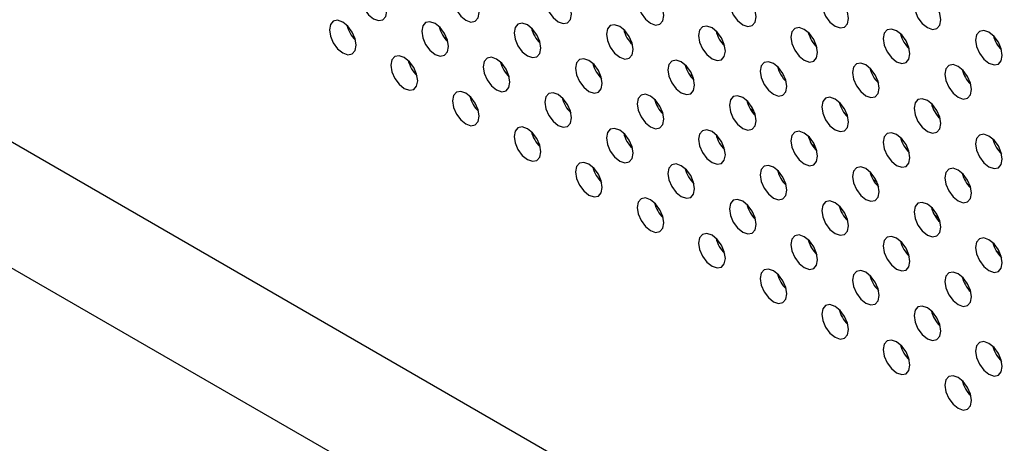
# Model space of a CAD drawing. Header units: millimetres. Extents: x 0 to 844, y -2 to 552.
# Tile 100 of 151: x 659.4 to 665.61, y 394.67 to 397.34. Entities that reach past the tile are written whole.
import ezdxf

# ---------------------------------------------------------------- set-up
doc = ezdxf.new("R2010")
doc.units = ezdxf.units.MM

msp = doc.modelspace()

# ---------------------------------------------------------------- linework, layer by layer
at = {"color": 7, "linetype": 'Continuous', "lineweight": 25}
for p, q in [((614.1988, 422.638), (681.9211, 383.5428)), ((652.1778, 399.9171), (665.1251, 392.4427)), ((663.047, 396.9942), (663.0578, 397.0005)), ((664.0276, 396.7673), (664.0033, 396.7813)), ((664.4155, 396.5433), (664.3913, 396.5574)), ((664.8035, 396.3194), (664.7792, 396.3334)), ((665.1914, 396.0955), (665.1671, 396.1095)), ((665.5793, 395.8715), (665.555, 395.8855))]:
    msp.add_line(p, q, dxfattribs=at)
at = {"color": 8, "linetype": 'Continuous', "lineweight": 25}
msp.add_line((665.572, 395.8607), (665.5815, 395.8661), dxfattribs=at)
at = {"color": 7, "linetype": 'Continuous', "lineweight": 25, "flags": 128}
for points in [[(661.7136, 397.397), (661.7072, 397.4379), (661.689, 397.48), (661.6616, 397.5168), (661.6294, 397.5428), (661.5972, 397.554), (661.5699, 397.5487), (661.5516, 397.5277), (661.5452, 397.4942), (661.5516, 397.4533), (661.5699, 397.4112), (661.5972, 397.3744), (661.6294, 397.3484), (661.6616, 397.3372), (661.689, 397.3425), (661.7072, 397.3635), (661.7136, 397.397)], [(662.2955, 397.3877), (662.2891, 397.4287), (662.2708, 397.4707), (662.2435, 397.5076), (662.2113, 397.5336), (662.1791, 397.5448), (662.1518, 397.5395), (662.1335, 397.5185), (662.1271, 397.485), (662.1335, 397.444), (662.1518, 397.402), (662.1791, 397.3651), (662.2113, 397.3391), (662.2435, 397.3279), (662.2708, 397.3332), (662.2891, 397.3542), (662.2955, 397.3877)], [(662.8774, 397.3785), (662.871, 397.4194), (662.8527, 397.4615), (662.8254, 397.4983), (662.7932, 397.5243), (662.761, 397.5355), (662.7336, 397.5302), (662.7154, 397.5092), (662.709, 397.4757), (662.7154, 397.4348), (662.7336, 397.3927), (662.761, 397.3559), (662.7932, 397.3299), (662.8254, 397.3187), (662.8527, 397.324), (662.871, 397.345), (662.8774, 397.3785)], [(663.4592, 397.3692), (663.4528, 397.4101), (663.4346, 397.4522), (663.4073, 397.4891), (663.375, 397.5151), (663.3428, 397.5263), (663.3155, 397.521), (663.2973, 397.5), (663.2909, 397.4664), (663.2973, 397.4255), (663.3155, 397.3835), (663.3428, 397.3466), (663.375, 397.3206), (663.4073, 397.3094), (663.4346, 397.3147), (663.4528, 397.3357), (663.4592, 397.3692)], [(664.0411, 397.36), (664.0347, 397.4009), (664.0165, 397.443), (663.9892, 397.4798), (663.9569, 397.5058), (663.9247, 397.517), (663.8974, 397.5117), (663.8792, 397.4907), (663.8727, 397.4572), (663.8792, 397.4163), (663.8974, 397.3742), (663.9247, 397.3374), (663.9569, 397.3114), (663.9892, 397.3002), (664.0165, 397.3055), (664.0347, 397.3265), (664.0411, 397.36)], [(664.623, 397.3507), (664.6166, 397.3916), (664.5983, 397.4337), (664.571, 397.4706), (664.5388, 397.4966), (664.5066, 397.5078), (664.4793, 397.5024), (664.461, 397.4814), (664.4546, 397.4479), (664.461, 397.407), (664.4793, 397.365), (664.5066, 397.3281), (664.5388, 397.3021), (664.571, 397.2909), (664.5983, 397.2962), (664.6166, 397.3172), (664.623, 397.3507)], [(665.2049, 397.3415), (665.1985, 397.3824), (665.1802, 397.4245), (665.1529, 397.4613), (665.1207, 397.4873), (665.0885, 397.4985), (665.0612, 397.4932), (665.0429, 397.4722), (665.0365, 397.4387), (665.0429, 397.3978), (665.0612, 397.3557), (665.0885, 397.3189), (665.1207, 397.2929), (665.1529, 397.2817), (665.1802, 397.287), (665.1985, 397.308), (665.2049, 397.3415)], [(661.5196, 397.1823), (661.5132, 397.2232), (661.495, 397.2653), (661.4677, 397.3021), (661.4355, 397.3281), (661.4032, 397.3393), (661.3759, 397.334), (661.3577, 397.313), (661.3513, 397.2795), (661.3577, 397.2386), (661.3759, 397.1965), (661.4032, 397.1597), (661.4355, 397.1337), (661.4677, 397.1225), (661.495, 397.1278), (661.5132, 397.1488), (661.5196, 397.1823)], [(662.1015, 397.1731), (662.0951, 397.214), (662.0769, 397.256), (662.0496, 397.2929), (662.0173, 397.3189), (661.9851, 397.3301), (661.9578, 397.3248), (661.9396, 397.3038), (661.9332, 397.2703), (661.9396, 397.2294), (661.9578, 397.1873), (661.9851, 397.1504), (662.0173, 397.1244), (662.0496, 397.1132), (662.0769, 397.1185), (662.0951, 397.1395), (662.1015, 397.1731)], [(662.6834, 397.1638), (662.677, 397.2047), (662.6587, 397.2468), (662.6314, 397.2836), (662.5992, 397.3096), (662.567, 397.3208), (662.5397, 397.3155), (662.5214, 397.2945), (662.515, 397.261), (662.5214, 397.2201), (662.5397, 397.178), (662.567, 397.1412), (662.5992, 397.1152), (662.6314, 397.104), (662.6587, 397.1093), (662.677, 397.1303), (662.6834, 397.1638)], [(663.2653, 397.1545), (663.2589, 397.1954), (663.2406, 397.2375), (663.2133, 397.2744), (663.1811, 397.3004), (663.1489, 397.3116), (663.1216, 397.3063), (663.1033, 397.2853), (663.0969, 397.2518), (663.1033, 397.2108), (663.1216, 397.1688), (663.1489, 397.1319), (663.1811, 397.1059), (663.2133, 397.0947), (663.2406, 397.1), (663.2589, 397.121), (663.2653, 397.1545)], [(663.8472, 397.1453), (663.8407, 397.1862), (663.8225, 397.2283), (663.7952, 397.2651), (663.763, 397.2911), (663.7307, 397.3023), (663.7034, 397.297), (663.6852, 397.276), (663.6788, 397.2425), (663.6852, 397.2016), (663.7034, 397.1595), (663.7307, 397.1227), (663.763, 397.0967), (663.7952, 397.0855), (663.8225, 397.0908), (663.8407, 397.1118), (663.8472, 397.1453)], [(664.429, 397.136), (664.4226, 397.1769), (664.4044, 397.219), (664.3771, 397.2559), (664.3449, 397.2819), (664.3126, 397.2931), (664.2853, 397.2878), (664.2671, 397.2667), (664.2607, 397.2332), (664.2671, 397.1923), (664.2853, 397.1503), (664.3126, 397.1134), (664.3449, 397.0874), (664.3771, 397.0762), (664.4044, 397.0815), (664.4226, 397.1025), (664.429, 397.136)], [(662.0744, 397.2312), (662.0751, 397.2313), (662.088, 397.2338)], [(665.0109, 397.1268), (665.0045, 397.1677), (664.9863, 397.2098), (664.9589, 397.2466), (664.9267, 397.2726), (664.8945, 397.2838), (664.8672, 397.2785), (664.8489, 397.2575), (664.8425, 397.224), (664.8489, 397.1831), (664.8672, 397.141), (664.8945, 397.1042), (664.9267, 397.0782), (664.9589, 397.067), (664.9863, 397.0723), (665.0045, 397.0933), (665.0109, 397.1268)], [(665.5928, 397.1175), (665.5864, 397.1584), (665.5681, 397.2005), (665.5408, 397.2374), (665.5086, 397.2634), (665.4764, 397.2745), (665.4491, 397.2692), (665.4308, 397.2482), (665.4244, 397.2147), (665.4308, 397.1738), (665.4491, 397.1318), (665.4764, 397.0949), (665.5086, 397.0689), (665.5408, 397.0577), (665.5681, 397.063), (665.5864, 397.084), (665.5928, 397.1175)], [(661.9076, 396.9584), (661.9012, 396.9993), (661.8829, 397.0414), (661.8556, 397.0782), (661.8234, 397.1042), (661.7912, 397.1154), (661.7638, 397.1101), (661.7456, 397.0891), (661.7392, 397.0556), (661.7456, 397.0147), (661.7638, 396.9726), (661.7912, 396.9358), (661.8234, 396.9098), (661.8556, 396.8986), (661.8829, 396.9039), (661.9012, 396.9249), (661.9076, 396.9584)], [(662.4895, 396.9491), (662.483, 396.99), (662.4648, 397.0321), (662.4375, 397.0689), (662.4053, 397.0949), (662.373, 397.1061), (662.3457, 397.1008), (662.3275, 397.0798), (662.3211, 397.0463), (662.3275, 397.0054), (662.3457, 396.9633), (662.373, 396.9265), (662.4053, 396.9005), (662.4375, 396.8893), (662.4648, 396.8946), (662.483, 396.9156), (662.4895, 396.9491)], [(663.0713, 396.9399), (663.0649, 396.9808), (663.0467, 397.0228), (663.0193, 397.0597), (662.9871, 397.0857), (662.9549, 397.0969), (662.9276, 397.0916), (662.9093, 397.0706), (662.9029, 397.0371), (662.9093, 396.9962), (662.9276, 396.9541), (662.9549, 396.9172), (662.9871, 396.8912), (663.0193, 396.8801), (663.0467, 396.8854), (663.0649, 396.9064), (663.0713, 396.9399)], [(663.6532, 396.9306), (663.6468, 396.9715), (663.6285, 397.0136), (663.6012, 397.0504), (663.569, 397.0764), (663.5368, 397.0876), (663.5095, 397.0823), (663.4912, 397.0613), (663.4848, 397.0278), (663.4912, 396.9869), (663.5095, 396.9448), (663.5368, 396.908), (663.569, 396.882), (663.6012, 396.8708), (663.6285, 396.8761), (663.6468, 396.8971), (663.6532, 396.9306)], [(664.2351, 396.9214), (664.2287, 396.9623), (664.2104, 397.0043), (664.1831, 397.0412), (664.1509, 397.0672), (664.1187, 397.0784), (664.0914, 397.0731), (664.0731, 397.0521), (664.0667, 397.0186), (664.0731, 396.9777), (664.0914, 396.9356), (664.1187, 396.8987), (664.1509, 396.8727), (664.1831, 396.8615), (664.2104, 396.8669), (664.2287, 396.8879), (664.2351, 396.9214)], [(664.817, 396.9121), (664.8106, 396.953), (664.7923, 396.9951), (664.765, 397.0319), (664.7328, 397.0579), (664.7006, 397.0691), (664.6732, 397.0638), (664.655, 397.0428), (664.6486, 397.0093), (664.655, 396.9684), (664.6732, 396.9263), (664.7006, 396.8895), (664.7328, 396.8635), (664.765, 396.8523), (664.7923, 396.8576), (664.8106, 396.8786), (664.817, 396.9121)], [(665.3988, 396.9029), (665.3924, 396.9438), (665.3742, 396.9858), (665.3469, 397.0227), (665.3146, 397.0487), (665.2824, 397.0599), (665.2551, 397.0546), (665.2369, 397.0336), (665.2304, 397.0001), (665.2369, 396.9592), (665.2551, 396.9171), (665.2824, 396.8802), (665.3146, 396.8542), (665.3469, 396.843), (665.3742, 396.8483), (665.3924, 396.8693), (665.3988, 396.9029)], [(662.4624, 397.0072), (662.463, 397.0074), (662.4759, 397.0099)], [(663.0603, 396.9942), (663.0571, 396.993), (663.05, 396.9903)], [(663.6206, 396.9968), (663.6247, 396.9949), (663.6415, 396.9869)], [(662.2955, 396.7344), (662.2891, 396.7753), (662.2708, 396.8174), (662.2435, 396.8543), (662.2113, 396.8803), (662.1791, 396.8915), (662.1518, 396.8861), (662.1335, 396.8651), (662.1271, 396.8316), (662.1335, 396.7907), (662.1518, 396.7487), (662.1791, 396.7118), (662.2113, 396.6858), (662.2435, 396.6746), (662.2708, 396.6799), (662.2891, 396.7009), (662.2955, 396.7344)], [(662.8774, 396.7252), (662.871, 396.7661), (662.8527, 396.8082), (662.8254, 396.845), (662.7932, 396.871), (662.761, 396.8822), (662.7336, 396.8769), (662.7154, 396.8559), (662.709, 396.8224), (662.7154, 396.7815), (662.7336, 396.7394), (662.761, 396.7026), (662.7932, 396.6766), (662.8254, 396.6654), (662.8527, 396.6707), (662.871, 396.6917), (662.8774, 396.7252)], [(663.4592, 396.7159), (663.4528, 396.7568), (663.4346, 396.7989), (663.4073, 396.8357), (663.375, 396.8617), (663.3428, 396.8729), (663.3155, 396.8676), (663.2973, 396.8466), (663.2909, 396.8131), (663.2973, 396.7722), (663.3155, 396.7302), (663.3428, 396.6933), (663.375, 396.6673), (663.4073, 396.6561), (663.4346, 396.6614), (663.4528, 396.6824), (663.4592, 396.7159)], [(664.0411, 396.7067), (664.0347, 396.7476), (664.0165, 396.7896), (663.9892, 396.8265), (663.9569, 396.8525), (663.9247, 396.8637), (663.8974, 396.8584), (663.8792, 396.8374), (663.8727, 396.8039), (663.8792, 396.763), (663.8974, 396.7209), (663.9247, 396.684), (663.9569, 396.658), (663.9892, 396.6468), (664.0165, 396.6522), (664.0347, 396.6732), (664.0411, 396.7067)], [(664.623, 396.6974), (664.6166, 396.7383), (664.5983, 396.7804), (664.571, 396.8172), (664.5388, 396.8432), (664.5066, 396.8544), (664.4793, 396.8491), (664.461, 396.8281), (664.4546, 396.7946), (664.461, 396.7537), (664.4793, 396.7116), (664.5066, 396.6748), (664.5388, 396.6488), (664.571, 396.6376), (664.5983, 396.6429), (664.6166, 396.6639), (664.623, 396.6974)], [(665.2049, 396.6882), (665.1985, 396.7291), (665.1802, 396.7711), (665.1529, 396.808), (665.1207, 396.834), (665.0885, 396.8452), (665.0612, 396.8399), (665.0429, 396.8189), (665.0365, 396.7854), (665.0429, 396.7445), (665.0612, 396.7024), (665.0885, 396.6655), (665.1207, 396.6395), (665.1529, 396.6283), (665.1802, 396.6336), (665.1985, 396.6547), (665.2049, 396.6882)], [(662.6834, 396.5105), (662.677, 396.5514), (662.6587, 396.5935), (662.6314, 396.6303), (662.5992, 396.6563), (662.567, 396.6675), (662.5397, 396.6622), (662.5214, 396.6412), (662.515, 396.6077), (662.5214, 396.5668), (662.5397, 396.5247), (662.567, 396.4879), (662.5992, 396.4619), (662.6314, 396.4507), (662.6587, 396.456), (662.677, 396.477), (662.6834, 396.5105)], [(663.2653, 396.5012), (663.2589, 396.5421), (663.2406, 396.5842), (663.2133, 396.6211), (663.1811, 396.6471), (663.1489, 396.6583), (663.1216, 396.6529), (663.1033, 396.6319), (663.0969, 396.5984), (663.1033, 396.5575), (663.1216, 396.5155), (663.1489, 396.4786), (663.1811, 396.4526), (663.2133, 396.4414), (663.2406, 396.4467), (663.2589, 396.4677), (663.2653, 396.5012)], [(663.8472, 396.492), (663.8407, 396.5329), (663.8225, 396.575), (663.7952, 396.6118), (663.763, 396.6378), (663.7307, 396.649), (663.7034, 396.6437), (663.6852, 396.6227), (663.6788, 396.5892), (663.6852, 396.5483), (663.7034, 396.5062), (663.7307, 396.4694), (663.763, 396.4434), (663.7952, 396.4322), (663.8225, 396.4375), (663.8407, 396.4585), (663.8472, 396.492)], [(664.429, 396.4827), (664.4226, 396.5236), (664.4044, 396.5657), (664.3771, 396.6025), (664.3449, 396.6285), (664.3126, 396.6397), (664.2853, 396.6344), (664.2671, 396.6134), (664.2607, 396.5799), (664.2671, 396.539), (664.2853, 396.4969), (664.3126, 396.4601), (664.3449, 396.4341), (664.3771, 396.4229), (664.4044, 396.4282), (664.4226, 396.4492), (664.429, 396.4827)], [(665.0109, 396.4735), (665.0045, 396.5144), (664.9863, 396.5565), (664.9589, 396.5933), (664.9267, 396.6193), (664.8945, 396.6305), (664.8672, 396.6252), (664.8489, 396.6042), (664.8425, 396.5707), (664.8489, 396.5298), (664.8672, 396.4877), (664.8945, 396.4509), (664.9267, 396.4249), (664.9589, 396.4137), (664.9863, 396.419), (665.0045, 396.44), (665.0109, 396.4735)], [(665.5928, 396.4642), (665.5864, 396.5051), (665.5681, 396.5472), (665.5408, 396.584), (665.5086, 396.61), (665.4764, 396.6212), (665.4491, 396.6159), (665.4308, 396.5949), (665.4244, 396.5614), (665.4308, 396.5205), (665.4491, 396.4784), (665.4764, 396.4416), (665.5086, 396.4156), (665.5408, 396.4044), (665.5681, 396.4097), (665.5864, 396.4307), (665.5928, 396.4642)], [(663.0713, 396.2866), (663.0649, 396.3275), (663.0467, 396.3695), (663.0193, 396.4064), (662.9871, 396.4324), (662.9549, 396.4436), (662.9276, 396.4383), (662.9093, 396.4173), (662.9029, 396.3838), (662.9093, 396.3429), (662.9276, 396.3008), (662.9549, 396.2639), (662.9871, 396.2379), (663.0193, 396.2267), (663.0467, 396.232), (663.0649, 396.253), (663.0713, 396.2866)], [(663.6532, 396.2773), (663.6468, 396.3182), (663.6285, 396.3603), (663.6012, 396.3971), (663.569, 396.4231), (663.5368, 396.4343), (663.5095, 396.429), (663.4912, 396.408), (663.4848, 396.3745), (663.4912, 396.3336), (663.5095, 396.2915), (663.5368, 396.2547), (663.569, 396.2287), (663.6012, 396.2175), (663.6285, 396.2228), (663.6468, 396.2438), (663.6532, 396.2773)], [(664.2351, 396.268), (664.2287, 396.309), (664.2104, 396.351), (664.1831, 396.3879), (664.1509, 396.4139), (664.1187, 396.4251), (664.0914, 396.4198), (664.0731, 396.3988), (664.0667, 396.3652), (664.0731, 396.3243), (664.0914, 396.2823), (664.1187, 396.2454), (664.1509, 396.2194), (664.1831, 396.2082), (664.2104, 396.2135), (664.2287, 396.2345), (664.2351, 396.268)], [(664.817, 396.2588), (664.8106, 396.2997), (664.7923, 396.3418), (664.765, 396.3786), (664.7328, 396.4046), (664.7006, 396.4158), (664.6732, 396.4105), (664.655, 396.3895), (664.6486, 396.356), (664.655, 396.3151), (664.6732, 396.273), (664.7006, 396.2362), (664.7328, 396.2102), (664.765, 396.199), (664.7923, 396.2043), (664.8106, 396.2253), (664.817, 396.2588)], [(665.3988, 396.2495), (665.3924, 396.2904), (665.3742, 396.3325), (665.3469, 396.3694), (665.3146, 396.3954), (665.2824, 396.4066), (665.2551, 396.4012), (665.2369, 396.3802), (665.2304, 396.3467), (665.2369, 396.3058), (665.2551, 396.2638), (665.2824, 396.2269), (665.3146, 396.2009), (665.3469, 396.1897), (665.3742, 396.195), (665.3924, 396.216), (665.3988, 396.2495)], [(663.4592, 396.0626), (663.4528, 396.1035), (663.4346, 396.1456), (663.4073, 396.1824), (663.375, 396.2084), (663.3428, 396.2196), (663.3155, 396.2143), (663.2973, 396.1933), (663.2909, 396.1598), (663.2973, 396.1189), (663.3155, 396.0768), (663.3428, 396.04), (663.375, 396.014), (663.4073, 396.0028), (663.4346, 396.0081), (663.4528, 396.0291), (663.4592, 396.0626)], [(664.0411, 396.0534), (664.0347, 396.0943), (664.0165, 396.1363), (663.9892, 396.1732), (663.9569, 396.1992), (663.9247, 396.2104), (663.8974, 396.2051), (663.8792, 396.1841), (663.8727, 396.1506), (663.8792, 396.1096), (663.8974, 396.0676), (663.9247, 396.0307), (663.9569, 396.0047), (663.9892, 395.9935), (664.0165, 395.9988), (664.0347, 396.0198), (664.0411, 396.0534)], [(664.623, 396.0441), (664.6166, 396.085), (664.5983, 396.1271), (664.571, 396.1639), (664.5388, 396.1899), (664.5066, 396.2011), (664.4793, 396.1958), (664.461, 396.1748), (664.4546, 396.1413), (664.461, 396.1004), (664.4793, 396.0583), (664.5066, 396.0215), (664.5388, 395.9955), (664.571, 395.9843), (664.5983, 395.9896), (664.6166, 396.0106), (664.623, 396.0441)], [(665.2049, 396.0348), (665.1985, 396.0757), (665.1802, 396.1178), (665.1529, 396.1547), (665.1207, 396.1807), (665.0885, 396.1919), (665.0612, 396.1866), (665.0429, 396.1656), (665.0365, 396.132), (665.0429, 396.0911), (665.0612, 396.0491), (665.0885, 396.0122), (665.1207, 395.9862), (665.1529, 395.975), (665.1802, 395.9803), (665.1985, 396.0013), (665.2049, 396.0348)], [(663.8472, 395.8387), (663.8407, 395.8796), (663.8225, 395.9217), (663.7952, 395.9585), (663.763, 395.9845), (663.7307, 395.9957), (663.7034, 395.9904), (663.6852, 395.9694), (663.6788, 395.9359), (663.6852, 395.895), (663.7034, 395.8529), (663.7307, 395.8161), (663.763, 395.7901), (663.7952, 395.7789), (663.8225, 395.7842), (663.8407, 395.8052), (663.8472, 395.8387)], [(664.429, 395.8294), (664.4226, 395.8703), (664.4044, 395.9124), (664.3771, 395.9492), (664.3449, 395.9752), (664.3126, 395.9864), (664.2853, 395.9811), (664.2671, 395.9601), (664.2607, 395.9266), (664.2671, 395.8857), (664.2853, 395.8436), (664.3126, 395.8068), (664.3449, 395.7808), (664.3771, 395.7696), (664.4044, 395.7749), (664.4226, 395.7959), (664.429, 395.8294)], [(665.0109, 395.8202), (665.0045, 395.8611), (664.9863, 395.9031), (664.9589, 395.94), (664.9267, 395.966), (664.8945, 395.9772), (664.8672, 395.9719), (664.8489, 395.9509), (664.8425, 395.9174), (664.8489, 395.8765), (664.8672, 395.8344), (664.8945, 395.7975), (664.9267, 395.7715), (664.9589, 395.7603), (664.9863, 395.7657), (665.0045, 395.7867), (665.0109, 395.8202)], [(665.5928, 395.8109), (665.5864, 395.8518), (665.5681, 395.8939), (665.5408, 395.9307), (665.5086, 395.9567), (665.4764, 395.9679), (665.4491, 395.9626), (665.4308, 395.9416), (665.4244, 395.9081), (665.4308, 395.8672), (665.4491, 395.8251), (665.4764, 395.7883), (665.5086, 395.7623), (665.5408, 395.7511), (665.5681, 395.7564), (665.5864, 395.7774), (665.5928, 395.8109)], [(664.2351, 395.6147), (664.2287, 395.6556), (664.2104, 395.6977), (664.1831, 395.7346), (664.1509, 395.7606), (664.1187, 395.7718), (664.0914, 395.7664), (664.0731, 395.7454), (664.0667, 395.7119), (664.0731, 395.671), (664.0914, 395.629), (664.1187, 395.5921), (664.1509, 395.5661), (664.1831, 395.5549), (664.2104, 395.5602), (664.2287, 395.5812), (664.2351, 395.6147)], [(664.817, 395.6055), (664.8106, 395.6464), (664.7923, 395.6884), (664.765, 395.7253), (664.7328, 395.7513), (664.7006, 395.7625), (664.6732, 395.7572), (664.655, 395.7362), (664.6486, 395.7027), (664.655, 395.6618), (664.6732, 395.6197), (664.7006, 395.5829), (664.7328, 395.5569), (664.765, 395.5457), (664.7923, 395.551), (664.8106, 395.572), (664.817, 395.6055)], [(665.3988, 395.5962), (665.3924, 395.6371), (665.3742, 395.6792), (665.3469, 395.716), (665.3146, 395.742), (665.2824, 395.7532), (665.2551, 395.7479), (665.2369, 395.7269), (665.2304, 395.6934), (665.2369, 395.6525), (665.2551, 395.6104), (665.2824, 395.5736), (665.3146, 395.5476), (665.3469, 395.5364), (665.3742, 395.5417), (665.3924, 395.5627), (665.3988, 395.5962)], [(664.623, 395.3908), (664.6166, 395.4317), (664.5983, 395.4738), (664.571, 395.5106), (664.5388, 395.5366), (664.5066, 395.5478), (664.4793, 395.5425), (664.461, 395.5215), (664.4546, 395.488), (664.461, 395.4471), (664.4793, 395.405), (664.5066, 395.3682), (664.5388, 395.3422), (664.571, 395.331), (664.5983, 395.3363), (664.6166, 395.3573), (664.623, 395.3908)], [(665.2049, 395.3815), (665.1985, 395.4224), (665.1802, 395.4645), (665.1529, 395.5013), (665.1207, 395.5273), (665.0885, 395.5385), (665.0612, 395.5332), (665.0429, 395.5122), (665.0365, 395.4787), (665.0429, 395.4378), (665.0612, 395.3958), (665.0885, 395.3589), (665.1207, 395.3329), (665.1529, 395.3217), (665.1802, 395.327), (665.1985, 395.348), (665.2049, 395.3815)], [(665.0109, 395.1668), (665.0045, 395.2078), (664.9863, 395.2498), (664.9589, 395.2867), (664.9267, 395.3127), (664.8945, 395.3239), (664.8672, 395.3186), (664.8489, 395.2976), (664.8425, 395.2641), (664.8489, 395.2232), (664.8672, 395.1811), (664.8945, 395.1442), (664.9267, 395.1182), (664.9589, 395.107), (664.9863, 395.1123), (665.0045, 395.1333), (665.0109, 395.1668)], [(665.5928, 395.1576), (665.5864, 395.1985), (665.5681, 395.2406), (665.5408, 395.2774), (665.5086, 395.3034), (665.4764, 395.3146), (665.4491, 395.3093), (665.4308, 395.2883), (665.4244, 395.2548), (665.4308, 395.2139), (665.4491, 395.1718), (665.4764, 395.135), (665.5086, 395.109), (665.5408, 395.0978), (665.5681, 395.1031), (665.5864, 395.1241), (665.5928, 395.1576)], [(665.3988, 394.9429), (665.3924, 394.9838), (665.3742, 395.0259), (665.3469, 395.0627), (665.3146, 395.0887), (665.2824, 395.0999), (665.2551, 395.0946), (665.2369, 395.0736), (665.2304, 395.0401), (665.2369, 394.9992), (665.2551, 394.9571), (665.2824, 394.9203), (665.3146, 394.8943), (665.3469, 394.8831), (665.3742, 394.8884), (665.3924, 394.9094), (665.3988, 394.9429)]]:
    msp.add_lwpolyline(points, dxfattribs=at)
at = {"color": 7, "linetype": 'Continuous', "lineweight": 25}
for centre, radius, start, end in [((661.6504, 397.355), 0.1951, 193.62315, 226.37138), ((662.2323, 397.3457), 0.1951, 193.62661, 226.368), ((662.8141, 397.3365), 0.1951, 193.62299, 226.37158), ((663.396, 397.3272), 0.1951, 193.62314, 226.37271), ((663.9779, 397.318), 0.1951, 193.67349, 226.37047), ((664.5598, 397.3087), 0.1951, 193.62307, 226.37277), ((665.1416, 397.2995), 0.1951, 193.62314, 226.37148), ((665.7262, 397.2917), 0.1961, 194.80095, 225.19481), ((662.0383, 397.131), 0.1951, 193.62284, 226.37169), ((662.6202, 397.1218), 0.1951, 193.62649, 226.36808), ((663.202, 397.1125), 0.1951, 193.62298, 226.3716), ((663.7839, 397.1033), 0.1951, 193.62314, 226.37271), ((664.3658, 397.094), 0.1951, 193.67351, 226.37041), ((664.9477, 397.0848), 0.1951, 193.62292, 226.37288), ((665.5295, 397.0755), 0.1951, 193.62314, 226.37148), ((662.4262, 396.9071), 0.1951, 193.62314, 226.37148), ((663.0081, 396.8979), 0.1951, 193.62668, 226.3679), ((663.59, 396.8886), 0.1951, 193.62305, 226.37153), ((664.1718, 396.8793), 0.1951, 193.62317, 226.37267), ((664.7537, 396.8701), 0.1951, 193.6735, 226.37045), ((665.3356, 396.8608), 0.1951, 193.62292, 226.37288), ((662.8141, 396.6832), 0.1951, 193.62299, 226.37158), ((663.396, 396.6739), 0.1951, 193.62659, 226.36799), ((663.9779, 396.6647), 0.1951, 193.62305, 226.37154), ((664.5598, 396.6554), 0.1951, 193.62307, 226.37277), ((665.1416, 396.6462), 0.1951, 193.6735, 226.37045), ((665.7235, 396.6369), 0.1951, 193.62322, 226.37266), ((663.202, 396.4592), 0.1951, 193.62298, 226.3716), ((663.784, 396.45), 0.1951, 193.62659, 226.36799), ((664.3658, 396.4407), 0.1951, 193.62314, 226.37143), ((664.9477, 396.4314), 0.1951, 193.62292, 226.37288), ((665.5295, 396.4222), 0.1951, 193.62314, 226.37148), ((663.59, 396.2353), 0.1951, 193.62305, 226.37153), ((664.1719, 396.226), 0.1951, 193.62662, 226.36795), ((664.7537, 396.2168), 0.1951, 193.62314, 226.37148), ((665.3356, 396.2075), 0.1951, 193.62292, 226.37288), ((663.9779, 396.0113), 0.1951, 193.62305, 226.37154), ((664.5598, 396.0021), 0.1951, 193.62652, 226.36805), ((665.1416, 395.9928), 0.1951, 193.62314, 226.37148), ((665.7235, 395.9836), 0.1951, 193.62322, 226.37266), ((664.3658, 395.7874), 0.1951, 193.62314, 226.37143), ((664.9477, 395.7782), 0.1951, 193.62637, 226.36816), ((665.5295, 395.7689), 0.1951, 193.62314, 226.37148), ((664.7537, 395.5635), 0.1951, 193.62314, 226.37148), ((665.3356, 395.5542), 0.1951, 193.62637, 226.36816), ((665.1416, 395.3395), 0.1951, 193.62314, 226.37148), ((665.7236, 395.3303), 0.1951, 193.62667, 226.36795), ((665.5295, 395.1156), 0.1951, 193.62314, 226.37148)]:
    msp.add_arc(centre, radius, start, end, dxfattribs=at)

doc.saveas('drawing.dxf')
